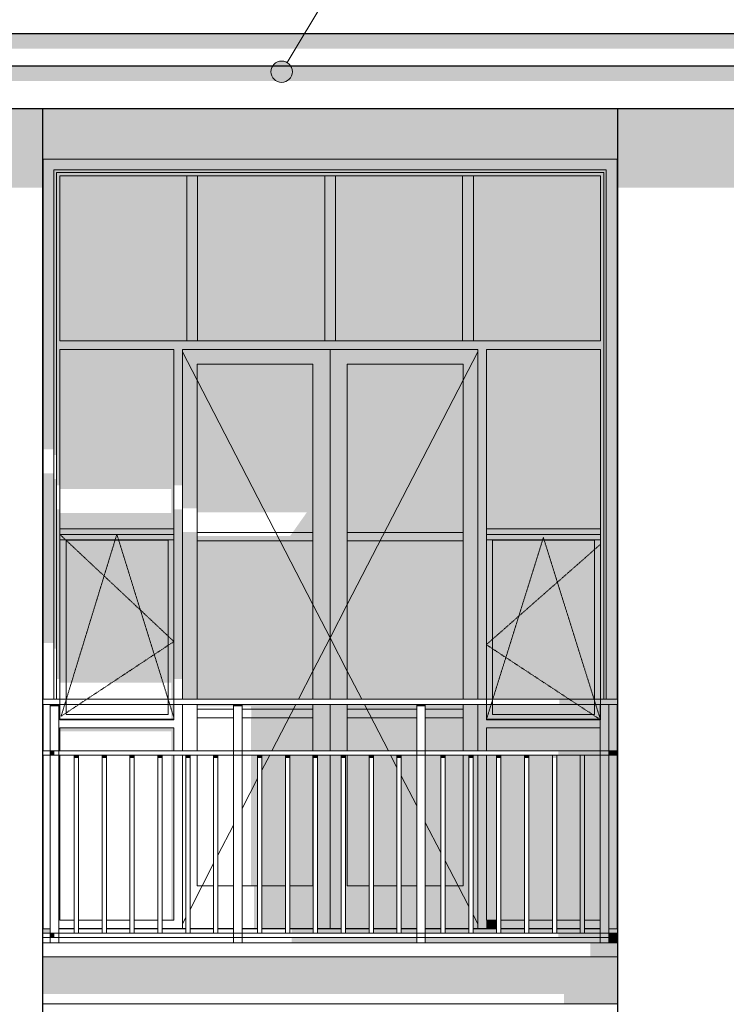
# Model space of a CAD drawing. Header units: millimetres. Extents: x -95523 to 190468, y -7401 to 17692.
# Tile 44 of 139: x -33514 to -30221, y 7618 to 12207. Entities that reach past the tile are written whole.
import ezdxf

# ---------------------------------------------------------------- set-up
doc = ezdxf.new("R2010")
doc.units = ezdxf.units.MM
doc.header["$MEASUREMENT"] = 0
doc.set_wipeout_variables(frame=1)
doc.linetypes.add('Wipeout_Contour', pattern=[1000, 0, -1000])
doc.linetypes.add('Невидимая', pattern=[3.912222, 2.822222, -1.09])
for name, color, linetype, lineweight in [('Р_Фасад в осях 1-24_2_0_Ном._пера__1', 7, 'Continuous', 15), ('Р_Фасад в осях 1-24_2_1 Молдинги_Ном._пера__2', 8, 'Continuous', 15), ('Р_Фасад в осях 1-24_2_1 Молдинги_Ном._пера__21', 7, 'Continuous', 30), ('Р_Фасад в осях 1-24_2_1_Покрытие пола_Ном._пера__2', 8, 'Continuous', 15), ('Р_Фасад в осях 1-24_2_2D - Общий_Ном._пера__1', 7, 'Continuous', 15), ('Р_Фасад в осях 1-24_2_Аннотация - Выносная Надпись.Фасад фрагмент_Ном._пера__1', 7, 'Continuous', 15), ('Р_Фасад в осях 1-24_2_Конструктив - Перекрытия_Ном._пера__2', 8, 'Continuous', 15), ('Р_Фасад в осях 1-24_2_Конструктив - Стены Несущие_Ном._пера__1', 7, 'Continuous', 15), ('Р_Фасад в осях 1-24_2_Конструктив - Стены Несущие_Ном._пера__2', 8, 'Continuous', 15), ('Р_Фасад в осях 1-24_2_Конструктив - Стены Несущие_Ном._пера__21', 7, 'Continuous', 30), ('Р_Фасад в осях 1-24_2_Новый_1 Молдинги_Ном._пера__2', 8, 'Continuous', 15), ('Р_Фасад в осях 1-24_2_Новый_1 Молдинги_Ном._пера__21', 7, 'Continuous', 30), ('Р_Фасад в осях 1-24_2_Новый_Ограждение_Ном._пера__1', 7, 'Continuous', 15), ('Р_Фасад в осях 1-24_2_Новый_Ограждение_Ном._пера__2', 8, 'Continuous', 15)]:
    doc.layers.add(name, color=color, linetype=linetype, lineweight=lineweight)
for name, color, linetype in [('Р_Фасад в осях 1-24_2_1_Покрытие пола', 7, 'Continuous'), ('Р_Фасад в осях 1-24_2_Аннотация - Выносная Надпись.Фасад фрагмент', 7, 'Continuous'), ('Р_Фасад в осях 1-24_2_Конструктив - Перекрытия', 7, 'Continuous')]:
    doc.layers.add(name, color=color, linetype=linetype)
doc.layers.add('Р_Фасад в осях 1-24_2_1_Покрытие пола_Ном._пера__161', color=7, linetype='Continuous', lineweight=13, true_color=0x6a6a6a)

msp = doc.modelspace()

# ---------------------------------------------------------------- hatches: boundary and pattern name
at = {"layer": 'Р_Фасад в осях 1-24_2_1 Молдинги_Ном._пера__2', "linetype": 'Continuous', "lineweight": 0, "true_color": 0x3f3f3f}
for points in [[(-39137.1, 12142.5), (-39137.1, 12071.8), (-24997.6, 12071.8), (-24997.6, 12142.5)], [(-24997.6, 11992.5), (-39137.1, 11992.5), (-39137.1, 11921.8), (-24997.6, 11921.8)]]:
    msp.add_hatch(color=250, dxfattribs=at).paths.add_polyline_path(points)
at = {"layer": 'Р_Фасад в осях 1-24_2_Аннотация - Выносная Надпись.Фасад фрагмент', "linetype": 'Continuous', "lineweight": 0, "true_color": 0x000000}
msp.add_hatch(color=18, dxfattribs=at).paths.add_polyline_path([(-32343.6, 11964.6), (-32339.8, 11945.4), (-32328.9, 11929.2), (-32312.7, 11918.4), (-32293.6, 11914.6), (-32274.4, 11918.4), (-32258.2, 11929.2), (-32247.4, 11945.4), (-32243.6, 11964.6), (-32247.4, 11983.7), (-32258.2, 11999.9), (-32274.4, 12010.8), (-32293.6, 12014.6), (-32312.7, 12010.8), (-32328.9, 11999.9), (-32339.8, 11983.7)])
at = {"layer": 'Р_Фасад в осях 1-24_2_Конструктив - Стены Несущие_Ном._пера__2', "linetype": 'Continuous', "lineweight": 0, "true_color": 0x3f3f3f}
for points in [[(-30727.2, 11792.5), (-33407.2, 11792.5), (-33407.2, 9040), (-33404.5, 9040), (-33404.5, 11557), (-30730.5, 11557), (-30730.5, 9040), (-30727.2, 9040)], [(-33404.5, 11557), (-33354.5, 11507), (-30780.5, 11507), (-30730.5, 11557)], [(-33404.5, 10205), (-33354.5, 10205), (-33354.5, 11507), (-33404.5, 11557)], [(-30780.5, 9040), (-30730.5, 9040), (-30730.5, 11557), (-30780.5, 11507)], [(-30780.5, 11507), (-33354.5, 11507), (-33342.5, 11495), (-30792.5, 11495)], [(-33354.5, 10178.1), (-33342.5, 10178.1), (-33342.5, 11495), (-33354.5, 11507)], [(-33342.5, 11495), (-33342.5, 11480), (-33327.5, 11480), (-30807.5, 11480), (-30792.5, 11480), (-30792.5, 11495)], [(-33342.5, 10036.7), (-33327.5, 10036.7), (-33327.5, 11480), (-33342.5, 11480)], [(-33327.5, 10710), (-32735, 10710), (-32735, 11480), (-33327.5, 11480)], [(-32735, 10710), (-32685, 10710), (-32685, 11480), (-32735, 11480)], [(-32092.5, 10710), (-32092.5, 11480), (-32685, 11480), (-32685, 10710)], [(-32092.5, 10710), (-32042.5, 10710), (-32042.5, 11480), (-32092.5, 11480)], [(-31450, 10710), (-31450, 11480), (-32042.5, 11480), (-32042.5, 10710)], [(-31450, 10710), (-31400, 10710), (-31400, 11480), (-31450, 11480)], [(-30807.5, 10710), (-30807.5, 11480), (-31400, 11480), (-31400, 10710)], [(-30807.5, 9040), (-30792.5, 9040), (-30792.5, 11480), (-30807.5, 11480), (-30807.5, 10710), (-30807.5, 10670)], [(-30792.5, 9040), (-30780.5, 9040), (-30780.5, 11507), (-30792.5, 11495)], [(-33327.5, 10710), (-33327.5, 10670), (-32795.5, 10670), (-32755.5, 10670), (-31379.5, 10670), (-31339.5, 10670), (-30807.5, 10670), (-30807.5, 10710)], [(-33327.5, 10670), (-33327.5, 10019.7), (-32807.5, 10019.7), (-32807.5, 9908.3), (-33327.5, 9908.3), (-33327.5, 9833.7), (-32795.5, 9833.7), (-32795.5, 10670)], [(-32795.5, 10670), (-32795.5, 10036.7), (-32755.5, 10036.7), (-32755.5, 10670)], [(-32067.5, 10670), (-32755.5, 10670), (-32755.5, 10602), (-32687.5, 10602), (-32147.5, 10602), (-32067.5, 10602)], [(-31379.5, 10670), (-32067.5, 10670), (-32067.5, 10602), (-31987.5, 10602), (-31447.5, 10602), (-31379.5, 10602)], [(-31379.5, 10670), (-31379.5, 9040), (-31339.5, 9040), (-31339.5, 10670)], [(-30807.5, 9833.7), (-30807.5, 10670), (-31339.5, 10670), (-31339.5, 9833.7)], [(-32755.5, 10602), (-32755.5, 9930.6), (-32687.5, 9930.6), (-32687.5, 10602)], [(-32687.5, 10602), (-32687.5, 9910.8), (-32176.2, 9910.8), (-32241.8, 9818), (-32147.5, 9818), (-32147.5, 10602)], [(-32147.5, 10602), (-32147.5, 9040), (-32067.5, 9040), (-32067.5, 10602)], [(-31987.5, 10602), (-32067.5, 10602), (-32067.5, 9040), (-31987.5, 9040)], [(-31987.5, 9818), (-31447.5, 9818), (-31447.5, 10602), (-31987.5, 10602)], [(-31447.5, 10602), (-31447.5, 9040), (-31379.5, 9040), (-31379.5, 10602)], [(-33354.5, 10093.5), (-33404.5, 10093.5), (-33404.5, 9302.1), (-33354.5, 9302.1)], [(-33342.5, 10066.6), (-33354.5, 10066.6), (-33354.5, 9275.2), (-33342.5, 9275.2)], [(-33327.5, 9925.2), (-33342.5, 9925.2), (-33342.5, 9133.8), (-33327.5, 9133.8)], [(-32795.5, 9925.2), (-32795.5, 9133.8), (-32755.5, 9133.8), (-32755.5, 9925.2)], [(-33327.5, 9783.7), (-32795.5, 9783.7), (-32795.5, 9833.7), (-33327.5, 9833.7)], [(-31339.5, 9783.7), (-30807.5, 9783.7), (-30807.5, 9833.7), (-31339.5, 9833.7)], [(-33327.5, 9783.7), (-33327.5, 9116.8), (-32807.5, 9116.8), (-32807.5, 9040), (-32795.5, 9040), (-32795.5, 9783.7)], [(-32755.5, 9040), (-32687.5, 9040), (-32687.5, 9819.2), (-32755.5, 9819.2)], [(-32254, 9800.8), (-32687.5, 9800.8), (-32687.5, 9778), (-32147.5, 9778), (-32147.5, 9818), (-32241.8, 9818)], [(-32147.5, 9778), (-32687.5, 9778), (-32687.5, 9040), (-32147.5, 9040)], [(-31447.5, 9778), (-31447.5, 9818), (-31987.5, 9818), (-31987.5, 9778)], [(-31987.5, 9040), (-31447.5, 9040), (-31447.5, 9778), (-31987.5, 9778)], [(-31339.5, 9783.7), (-31339.5, 9040), (-30807.5, 9040), (-30807.5, 9783.7)], [(-33404.5, 9015), (-33407.2, 9015), (-33407.2, 8800), (-33404.5, 8800)], [(-32807.5, 8947.3), (-32795.5, 8947.3), (-32795.5, 9015), (-32807.5, 9015)], [(-32687.5, 9007.9), (-32518.2, 9007.9), (-32518.2, 9015), (-32687.5, 9015)], [(-32478.2, 9007.9), (-32436.2, 9007.9), (-32436.2, 8994), (-32147.5, 8994), (-32147.5, 9015), (-32478.2, 9015)], [(-32147.5, 8994), (-32435.2, 8994), (-32435.2, 8954), (-32147.5, 8954)], [(-32147.5, 9015), (-32147.5, 8800), (-32067.5, 8800), (-32067.5, 9015)], [(-32067.5, 9015), (-32067.5, 8800), (-31987.5, 8800), (-31987.5, 9015)], [(-31663.8, 9015), (-31987.5, 9015), (-31987.5, 8994), (-31663.8, 8994)], [(-31663.8, 8994), (-31987.5, 8994), (-31987.5, 8954), (-31663.8, 8954)], [(-31623.8, 8994), (-31447.5, 8994), (-31447.5, 9015), (-31623.8, 9015)], [(-31447.5, 8994), (-31623.8, 8994), (-31623.8, 8954), (-31447.5, 8954)], [(-31447.5, 8800), (-31379.5, 8800), (-31379.5, 9015), (-31447.5, 9015)], [(-31379.5, 9015), (-31379.5, 8800), (-31339.5, 8800), (-31339.5, 8907.3), (-31339.5, 8947.3), (-31339.5, 9015)], [(-30809.3, 9015), (-31339.5, 9015), (-31339.5, 8947.3), (-30809.3, 8947.3)], [(-30769.3, 9015), (-30769.3, 8800), (-30730.5, 8800), (-30730.5, 9015)], [(-30730.5, 9015), (-30730.5, 8800), (-30727.2, 8800), (-30727.2, 9015)], [(-32518.2, 8954), (-32687.5, 8954), (-32687.5, 8952.6), (-32518.2, 8952.6)], [(-32478.2, 8954), (-32478.2, 8952.6), (-32436.2, 8952.6), (-32436.2, 8800), (-32147.5, 8800), (-32147.5, 8954)], [(-31987.5, 8954), (-31987.5, 8800), (-31663.8, 8800), (-31663.8, 8954)], [(-31623.8, 8800), (-31447.5, 8800), (-31447.5, 8954), (-31623.8, 8954)], [(-33327.5, 8907.3), (-33327.5, 8890.4), (-32807.5, 8890.4), (-32807.5, 8800), (-32795.5, 8800), (-32795.5, 8907.3)], [(-31339.5, 8907.3), (-30809.3, 8907.3), (-30809.3, 8947.3), (-31339.5, 8947.3)], [(-31339.5, 8907.3), (-31339.5, 8800), (-30809.3, 8800), (-30809.3, 8907.3)], [(-33404.5, 8780), (-33407.2, 8780), (-33407.2, 7950), (-33372.6, 7950), (-33372.6, 7970), (-33404.5, 7970)], [(-32807.5, 8010), (-32795.5, 8010), (-32795.5, 8780), (-32807.5, 8780)], [(-32436.2, 8170), (-32406, 8170), (-32406, 8780), (-32436.2, 8780)], [(-32276, 8780), (-32386, 8780), (-32386, 8170), (-32276, 8170)], [(-32256, 8780), (-32256, 8170), (-32147.5, 8170), (-32147.5, 8780)], [(-32146, 8780), (-32147.5, 8780), (-32147.5, 8170), (-32146, 8170)], [(-32067.5, 8780), (-32126, 8780), (-32126, 8170), (-32067.5, 8170)], [(-32067.5, 8170), (-32016, 8170), (-32016, 8780), (-32067.5, 8780)], [(-31996, 8170), (-31987.5, 8170), (-31987.5, 8780), (-31996, 8780)], [(-31987.5, 8780), (-31987.5, 8170), (-31886, 8170), (-31886, 8780)], [(-31756, 8780), (-31866, 8780), (-31866, 8170), (-31756, 8170)], [(-31736, 8170), (-31663.8, 8170), (-31663.8, 8780), (-31736, 8780)], [(-31551.5, 8780), (-31623.8, 8780), (-31623.8, 8170), (-31551.5, 8170)], [(-31531.5, 8780), (-31531.5, 8170), (-31447.5, 8170), (-31447.5, 8780)], [(-31447.5, 8170), (-31421.5, 8170), (-31421.5, 8780), (-31447.5, 8780)], [(-31379.5, 8780), (-31401.5, 8780), (-31401.5, 8170), (-31379.5, 8170)], [(-31379.5, 8780), (-31379.5, 7970), (-31339.5, 7970), (-31339.5, 8010), (-31339.5, 8780)], [(-31339.5, 8010), (-31291.5, 8010), (-31291.5, 8780), (-31339.5, 8780)], [(-31271.5, 8780), (-31271.5, 8010), (-31161.5, 8010), (-31161.5, 8780)], [(-31141.5, 8780), (-31141.5, 8010), (-31031.5, 8010), (-31031.5, 8780)], [(-31011.5, 8010), (-30901.5, 8010), (-30901.5, 8780), (-31011.5, 8780)], [(-30881.5, 8780), (-30881.5, 8010), (-30809.3, 8010), (-30809.3, 8780)], [(-30769.3, 8780), (-30769.3, 7970), (-30730.5, 7970), (-30730.5, 8780)], [(-30730.5, 7970), (-30769.3, 7970), (-30769.3, 7950), (-30727.2, 7950), (-30727.2, 8780), (-30730.5, 8780)], [(-32422.2, 7970), (-32406, 7970), (-32406, 8170), (-32422.2, 8170)], [(-32386, 8170), (-32386, 7970), (-32276, 7970), (-32276, 8170)], [(-32147.5, 8170), (-32256, 8170), (-32256, 7970), (-32146, 7970), (-32146, 8170)], [(-32126, 8170), (-32126, 7970), (-32067.5, 7970), (-32067.5, 8170)], [(-32067.5, 8170), (-32067.5, 7970), (-32016, 7970), (-32016, 8170)], [(-31996, 8170), (-31996, 7970), (-31886, 7970), (-31886, 8170), (-31987.5, 8170)], [(-31866, 7970), (-31756, 7970), (-31756, 8170), (-31866, 8170)], [(-31736, 8170), (-31736, 7970), (-31663.8, 7970), (-31663.8, 8170)], [(-31551.5, 8170), (-31623.8, 8170), (-31623.8, 7970), (-31551.5, 7970)], [(-31447.5, 8170), (-31531.5, 8170), (-31531.5, 7970), (-31421.5, 7970), (-31421.5, 8170)], [(-31379.5, 8170), (-31401.5, 8170), (-31401.5, 7970), (-31379.5, 7970)], [(-31339.5, 8010), (-31339.5, 7970), (-31291.5, 7970), (-31291.5, 8010)], [(-31271.5, 7970), (-31161.5, 7970), (-31161.5, 8010), (-31271.5, 8010)], [(-31141.5, 7970), (-31031.5, 7970), (-31031.5, 8010), (-31141.5, 8010)], [(-30901.5, 8010), (-31011.5, 8010), (-31011.5, 7970), (-30901.5, 7970)], [(-30881.5, 7970), (-30809.3, 7970), (-30809.3, 8010), (-30881.5, 8010)], [(-32146, 7970), (-32247.2, 7970), (-32247.2, 7950), (-32146, 7950)], [(-32126, 7950), (-32016, 7950), (-32016, 7970), (-32126, 7970)], [(-31996, 7950), (-31886, 7950), (-31886, 7970), (-31996, 7970)], [(-31866, 7950), (-31756, 7950), (-31756, 7970), (-31866, 7970)], [(-31736, 7950), (-31663.8, 7950), (-31663.8, 7970), (-31736, 7970)], [(-31623.8, 7950), (-31551.5, 7950), (-31551.5, 7970), (-31623.8, 7970)], [(-31531.5, 7970), (-31531.5, 7950), (-31421.5, 7950), (-31421.5, 7970)], [(-31291.5, 7970), (-31401.5, 7970), (-31401.5, 7950), (-31291.5, 7950)], [(-31271.5, 7970), (-31271.5, 7950), (-31161.5, 7950), (-31161.5, 7970)], [(-31031.5, 7970), (-31141.5, 7970), (-31141.5, 7950), (-31031.5, 7950)], [(-31011.5, 7970), (-31011.5, 7950), (-30901.5, 7950), (-30901.5, 7970)], [(-30881.5, 7950), (-30809.3, 7950), (-30809.3, 7970), (-30881.5, 7970)]]:
    msp.add_hatch(color=250, dxfattribs=at).paths.add_polyline_path(points)
at = {"layer": 'Р_Фасад в осях 1-24_2_Новый_1 Молдинги_Ном._пера__2', "linetype": 'Continuous', "lineweight": 0, "true_color": 0x3f3f3f}
for points in [[(-34927.2, 11792.5), (-34927.2, 11424.8), (-33407.2, 11424.8), (-33407.2, 11792.5)], [(-30727.2, 11792.5), (-30727.2, 11424.8), (-29207.2, 11424.8), (-29207.2, 11792.5)]]:
    msp.add_hatch(color=250, dxfattribs=at).paths.add_polyline_path(points)
at = {"layer": 'Р_Фасад в осях 1-24_2_Новый_Ограждение_Ном._пера__2', "linetype": 'Continuous', "lineweight": 0, "true_color": 0x3f3f3f}
for points in [[(-30999.6, 9040), (-30999.6, 9015), (-30789.3, 9015), (-30789.3, 9040)], [(-30789.3, 9040), (-30789.3, 9015), (-30727.2, 9015), (-30727.2, 9040)], [(-33332.6, 9015), (-33372.6, 9015), (-33372.6, 9007.9), (-33332.6, 9007.9)], [(-32518.2, 9015), (-32518.2, 9007.9), (-32478.2, 9007.9), (-32478.2, 9015)], [(-31623.8, 9015), (-31663.8, 9015), (-31663.8, 9007.9), (-31623.8, 9007.9)], [(-33372.6, 8800), (-33372.6, 8780), (-33352.6, 8780), (-33352.6, 8800)], [(-33260.4, 8765.9), (-33240.4, 8765.9), (-33240.4, 8780), (-33260.4, 8780)], [(-33130.4, 8765.9), (-33110.4, 8765.9), (-33110.4, 8780), (-33130.4, 8780)], [(-32980.4, 8780), (-33000.4, 8780), (-33000.4, 8765.9), (-32980.4, 8765.9)], [(-32870.4, 8765.9), (-32850.4, 8765.9), (-32850.4, 8780), (-32870.4, 8780)], [(-32740.4, 8765.9), (-32720.4, 8765.9), (-32720.4, 8780), (-32740.4, 8780)], [(-32590.4, 8780), (-32610.4, 8780), (-32610.4, 8765.9), (-32590.4, 8765.9)], [(-32406, 8780), (-32406, 8765.9), (-32386, 8765.9), (-32386, 8780)], [(-32256, 8780), (-32276, 8780), (-32276, 8765.9), (-32256, 8765.9)], [(-32126, 8780), (-32146, 8780), (-32146, 8765.9), (-32126, 8765.9)], [(-32016, 8765.9), (-31996, 8765.9), (-31996, 8780), (-32016, 8780)], [(-31866, 8780), (-31886, 8780), (-31886, 8765.9), (-31866, 8765.9)], [(-31736, 8780), (-31756, 8780), (-31756, 8765.9), (-31736, 8765.9)], [(-31551.5, 8765.9), (-31531.5, 8765.9), (-31531.5, 8780), (-31551.5, 8780)], [(-31421.5, 8765.9), (-31401.5, 8765.9), (-31401.5, 8780), (-31421.5, 8780)], [(-31271.5, 8780), (-31291.5, 8780), (-31291.5, 8765.9), (-31271.5, 8765.9)], [(-31161.5, 8780), (-31161.5, 8765.9), (-31141.5, 8765.9), (-31141.5, 8780)], [(-31031.5, 8765.9), (-31014.6, 8765.9), (-31014.6, 7950), (-31011.5, 7950), (-31011.5, 8780), (-31031.5, 8780)], [(-31004.6, 8800), (-31004.6, 8780), (-30789.3, 8780), (-30789.3, 8800)], [(-30901.5, 7950), (-30881.5, 7950), (-30881.5, 8780), (-30901.5, 8780)], [(-30769.3, 8800), (-30769.3, 8780), (-30727.2, 8780), (-30727.2, 8800)], [(-33372.6, 7950), (-33372.6, 7930), (-33352.6, 7930), (-33352.6, 7950)], [(-31004.6, 7950), (-31004.6, 7930), (-30789.3, 7930), (-30789.3, 7950)], [(-30769.3, 7950), (-30769.3, 7930), (-30727.2, 7930), (-30727.2, 7950)]]:
    msp.add_hatch(color=250, dxfattribs=at).paths.add_polyline_path(points)

# ---------------------------------------------------------------- linework, layer by layer
at = {"layer": 'Р_Фасад в осях 1-24_2_0_Ном._пера__1', "color": 7, "linetype": 'Невидимая', "lineweight": 15, "flags": 128}
for points in [[(-33327.5, 9808.7), (-32795.5, 9309.2), (-33321.3, 8961)], [(-33321.3, 8961), (-33061.5, 9808.7), (-32795.5, 8953.7)], [(-30807.5, 8944.6), (-31073.5, 9793.4), (-31339.5, 8944.6)], [(-30807.5, 9762.2), (-31339.5, 9294.5), (-30807.5, 8944.6)]]:
    msp.add_lwpolyline(points, dxfattribs=at)
at = {"layer": 'Р_Фасад в осях 1-24_2_1 Молдинги_Ном._пера__21', "color": 7, "linetype": 'Continuous', "lineweight": 30}
for p, q in [((-39137.1, 12142.5), (-24997.6, 12142.5)), ((-39137.1, 11992.5), (-24997.6, 11992.5)), ((-39137.1, 11792.5), (-24997.6, 11792.5))]:
    msp.add_line(p, q, dxfattribs=at)
at = {"layer": 'Р_Фасад в осях 1-24_2_2D - Общий_Ном._пера__1', "color": 7, "linetype": 'Continuous', "lineweight": 15, "flags": 128}
for points in [[(-33327.5, 9808.7), (-32795.5, 9808.7), (-32795.5, 8944.6), (-33327.5, 8944.6)], [(-33298.3, 8969), (-33298.3, 9781.3), (-32822.8, 9781.3), (-32822.8, 8969)], [(-31339.5, 9808.7), (-30807.5, 9808.7), (-30807.5, 8944.6), (-31339.5, 8944.6)], [(-31310.3, 8969), (-31310.3, 9781.3), (-30834.8, 9781.3), (-30834.8, 8969)]]:
    msp.add_lwpolyline(points, close=True, dxfattribs=at)
at = {"layer": 'Р_Фасад в осях 1-24_2_Аннотация - Выносная Надпись.Фасад фрагмент_Ном._пера__1', "color": 7, "linetype": 'Continuous', "lineweight": 15}
msp.add_line((-32267.8, 12007.4), (-31775.5, 12826.4), dxfattribs=at)
msp.add_circle((-32293.6, 11964.6), 50, dxfattribs=at)
at = {"layer": 'Р_Фасад в осях 1-24_2_Конструктив - Стены Несущие_Ном._пера__1', "color": 7, "linetype": 'Continuous', "lineweight": 15}
for p, q in [((-33404.5, 11557), (-33404.5, 9040)), ((-30730.5, 11557), (-33404.5, 11557)), ((-30730.5, 9040), (-30730.5, 11557)), ((-33354.5, 9040), (-33354.5, 11507)), ((-33354.5, 11507), (-30780.5, 11507)), ((-33342.5, 9040), (-33342.5, 11495)), ((-33342.5, 11495), (-30792.5, 11495)), ((-33327.5, 10710), (-33327.5, 11480)), ((-33327.5, 11480), (-32735, 11480)), ((-32685, 11480), (-32735, 11480)), ((-32735, 11480), (-32735, 10710)), ((-32685, 10710), (-32685, 11480)), ((-32685, 11480), (-32092.5, 11480)), ((-32042.5, 11480), (-32092.5, 11480)), ((-32092.5, 11480), (-32092.5, 10710)), ((-32042.5, 10710), (-32042.5, 11480)), ((-32042.5, 11480), (-31450, 11480)), ((-31400, 11480), (-31450, 11480)), ((-31450, 11480), (-31450, 10710)), ((-31400, 10710), (-31400, 11480)), ((-31400, 11480), (-30807.5, 11480)), ((-30807.5, 11480), (-30807.5, 10710)), ((-30792.5, 11495), (-30792.5, 9040)), ((-30780.5, 11507), (-30780.5, 9040)), ((-32735, 10710), (-33327.5, 10710)), ((-32735, 10710), (-32685, 10710)), ((-32092.5, 10710), (-32685, 10710)), ((-32092.5, 10710), (-32042.5, 10710)), ((-31450, 10710), (-32042.5, 10710)), ((-31450, 10710), (-31400, 10710)), ((-30807.5, 10710), (-31400, 10710)), ((-33327.5, 9833.7), (-33327.5, 10670)), ((-33327.5, 10670), (-32795.5, 10670)), ((-32795.5, 10670), (-32795.5, 9833.7)), ((-32755.5, 9040), (-32755.5, 10670)), ((-32755.5, 10670), (-31379.5, 10670)), ((-32755.5, 10658.8), (-32687.5, 10527)), ((-32067.5, 10670), (-32067.5, 9040)), ((-31379.5, 10658.8), (-31447.5, 10527)), ((-31379.5, 10670), (-31379.5, 9040)), ((-31339.5, 9833.7), (-31339.5, 10670)), ((-31339.5, 10670), (-30807.5, 10670)), ((-30807.5, 10670), (-30807.5, 9833.7)), ((-32687.5, 9040), (-32687.5, 10602)), ((-32687.5, 10602), (-32147.5, 10602)), ((-32147.5, 10602), (-32147.5, 9040)), ((-31987.5, 10602), (-31987.5, 9040)), ((-31447.5, 10602), (-31987.5, 10602)), ((-31447.5, 9040), (-31447.5, 10602)), ((-32687.5, 10527), (-32147.5, 9481)), ((-31447.5, 10527), (-31987.5, 9481)), ((-32795.5, 9833.7), (-33327.5, 9833.7)), ((-33327.5, 9833.7), (-33327.5, 9783.7)), ((-32795.5, 9783.7), (-32795.5, 9833.7)), ((-30807.5, 9833.7), (-31339.5, 9833.7)), ((-31339.5, 9833.7), (-31339.5, 9783.7)), ((-30807.5, 9783.7), (-30807.5, 9833.7)), ((-33327.5, 9040), (-33327.5, 9783.7)), ((-33327.5, 9783.7), (-32795.5, 9783.7)), ((-32795.5, 9783.7), (-32795.5, 9040)), ((-32147.5, 9818), (-32687.5, 9818)), ((-32687.5, 9778), (-32147.5, 9778)), ((-31987.5, 9818), (-31447.5, 9818)), ((-31447.5, 9778), (-31987.5, 9778)), ((-31339.5, 9040), (-31339.5, 9783.7)), ((-31339.5, 9783.7), (-30807.5, 9783.7)), ((-30807.5, 9783.7), (-30807.5, 9040)), ((-32147.5, 9481), (-32067.5, 9326)), ((-31987.5, 9481), (-32067.5, 9326)), ((-32147.5, 9171), (-32067.5, 9326)), ((-31987.5, 9171), (-32067.5, 9326)), ((-32215.1, 9040), (-32147.5, 9171)), ((-31919.8, 9040), (-31987.5, 9171)), ((-33404.5, 9015), (-33404.5, 8800)), ((-33327.5, 8947.3), (-33327.5, 9015)), ((-32795.5, 9015), (-32795.5, 8947.3)), ((-32755.5, 8800), (-32755.5, 9015)), ((-32687.5, 8800), (-32687.5, 9015)), ((-32518.2, 8994), (-32687.5, 8994)), ((-32147.5, 8994), (-32478.2, 8994)), ((-32339, 8800), (-32228, 9015)), ((-32147.5, 9015), (-32147.5, 8800)), ((-32067.5, 9015), (-32067.5, 8800)), ((-31987.5, 9015), (-31987.5, 8800)), ((-31987.5, 8994), (-31663.8, 8994)), ((-31795.9, 8800), (-31906.9, 9015)), ((-31623.8, 8994), (-31447.5, 8994)), ((-31447.5, 8800), (-31447.5, 9015)), ((-31379.5, 9015), (-31379.5, 8800)), ((-31339.5, 8947.3), (-31339.5, 9015)), ((-30730.5, 8800), (-30730.5, 9015)), ((-32687.5, 8954), (-32518.2, 8954)), ((-32478.2, 8954), (-32147.5, 8954)), ((-31663.8, 8954), (-31987.5, 8954)), ((-31447.5, 8954), (-31623.8, 8954)), ((-32795.5, 8947.3), (-33327.5, 8947.3)), ((-33327.5, 8800), (-33327.5, 8907.3)), ((-33327.5, 8907.3), (-32795.5, 8907.3)), ((-32795.5, 8907.3), (-32795.5, 8800)), ((-30809.3, 8947.3), (-31339.5, 8947.3)), ((-31339.5, 8800), (-31339.5, 8907.3)), ((-31339.5, 8907.3), (-30809.3, 8907.3)), ((-33404.5, 8780), (-33404.5, 7970)), ((-33327.5, 8010), (-33327.5, 8780)), ((-32795.5, 8780), (-32795.5, 8010)), ((-32755.5, 7970), (-32755.5, 8780)), ((-32687.5, 8170), (-32687.5, 8780)), ((-32386, 8709), (-32349.3, 8780)), ((-32147.5, 8780), (-32147.5, 8170)), ((-32067.5, 8780), (-32067.5, 7970)), ((-31987.5, 8780), (-31987.5, 8170)), ((-31756, 8722.6), (-31785.6, 8780)), ((-31447.5, 8170), (-31447.5, 8780)), ((-31379.5, 8780), (-31379.5, 7970)), ((-31339.5, 8010), (-31339.5, 8780)), ((-30730.5, 7970), (-30730.5, 8780)), ((-31663.8, 8544), (-31736, 8683.9)), ((-32478.2, 8530.3), (-32406, 8670.2)), ((-32590.4, 8313), (-32518.2, 8452.9)), ((-31551.5, 8326.6), (-31623.8, 8466.5)), ((-32664.2, 8170), (-32610.4, 8274.2)), ((-31470.7, 8170), (-31531.5, 8287.8)), ((-32720.4, 8061.1), (-32664.2, 8170)), ((-32610.4, 8170), (-32687.5, 8170)), ((-32518.2, 8170), (-32590.4, 8170)), ((-32406, 8170), (-32478.2, 8170)), ((-32276, 8170), (-32386, 8170)), ((-32147.5, 8170), (-32256, 8170)), ((-31987.5, 8170), (-31886, 8170)), ((-31866, 8170), (-31756, 8170)), ((-31736, 8170), (-31663.8, 8170)), ((-31623.8, 8170), (-31551.5, 8170)), ((-31531.5, 8170), (-31447.5, 8170)), ((-31421.5, 8074.7), (-31470.7, 8170)), ((-31379.5, 7993.2), (-31401.5, 8036)), ((-33260.4, 8010), (-33327.5, 8010)), ((-33130.4, 8010), (-33240.4, 8010)), ((-33000.4, 8010), (-33110.4, 8010)), ((-32870.4, 8010), (-32980.4, 8010)), ((-32795.5, 8010), (-32850.4, 8010)), ((-32755.5, 7993.2), (-32740.4, 8022.4)), ((-31291.5, 8010), (-31339.5, 8010)), ((-31161.5, 8010), (-31271.5, 8010)), ((-31031.5, 8010), (-31141.5, 8010)), ((-30901.5, 8010), (-31011.5, 8010)), ((-30809.3, 8010), (-30881.5, 8010)), ((-33404.5, 7970), (-33372.6, 7970)), ((-30769.3, 7970), (-30730.5, 7970))]:
    msp.add_line(p, q, dxfattribs=at)
at = {"layer": 'Р_Фасад в осях 1-24_2_Конструктив - Стены Несущие_Ном._пера__21', "color": 7, "linetype": 'Continuous', "lineweight": 30}
for p, q in [((-33260.4, 7970), (-33332.6, 7970)), ((-33130.4, 7970), (-33240.4, 7970)), ((-33000.4, 7970), (-33110.4, 7970)), ((-32870.4, 7970), (-32980.4, 7970)), ((-32740.4, 7970), (-32850.4, 7970)), ((-32610.4, 7970), (-32720.4, 7970)), ((-32518.2, 7970), (-32590.4, 7970)), ((-32406, 7970), (-32478.2, 7970)), ((-32276, 7970), (-32386, 7970)), ((-32146, 7970), (-32256, 7970)), ((-32016, 7970), (-32126, 7970)), ((-31886, 7970), (-31996, 7970)), ((-31756, 7970), (-31866, 7970)), ((-31663.8, 7970), (-31736, 7970)), ((-31551.5, 7970), (-31623.8, 7970)), ((-31421.5, 7970), (-31531.5, 7970)), ((-31291.5, 7970), (-31401.5, 7970)), ((-31161.5, 7970), (-31271.5, 7970)), ((-31031.5, 7970), (-31141.5, 7970)), ((-30901.5, 7970), (-31011.5, 7970)), ((-30809.3, 7970), (-30881.5, 7970))]:
    msp.add_line(p, q, dxfattribs=at)
at = {"layer": 'Р_Фасад в осях 1-24_2_Новый_Ограждение_Ном._пера__1', "color": 7, "linetype": 'Continuous', "lineweight": 15}
for p, q in [((-33352.6, 9040), (-33407.2, 9040)), ((-30789.3, 9040), (-33352.6, 9040)), ((-30789.3, 9040), (-30727.2, 9040)), ((-33352.6, 9015), (-33407.2, 9015)), ((-30789.3, 9015), (-33352.6, 9015)), ((-32518.2, 8800), (-32518.2, 9015)), ((-32478.2, 8800), (-32478.2, 9015)), ((-31663.8, 8800), (-31663.8, 9015)), ((-31623.8, 8800), (-31623.8, 9015)), ((-30789.3, 9015), (-30727.2, 9015)), ((-33372.6, 8800), (-33407.2, 8800)), ((-33372.6, 8780), (-33407.2, 8780)), ((-33352.6, 8800), (-33372.6, 8800)), ((-33352.6, 8780), (-33372.6, 8780)), ((-33332.6, 8800), (-33352.6, 8800)), ((-33332.6, 8780), (-33352.6, 8780)), ((-32518.2, 8800), (-33332.6, 8800)), ((-32518.2, 8780), (-33332.6, 8780)), ((-33260.4, 7950), (-33260.4, 8780)), ((-33240.4, 7950), (-33240.4, 8780)), ((-33130.4, 7950), (-33130.4, 8780)), ((-33110.4, 7950), (-33110.4, 8780)), ((-33000.4, 7950), (-33000.4, 8780)), ((-32980.4, 7950), (-32980.4, 8780)), ((-32870.4, 7950), (-32870.4, 8780)), ((-32850.4, 7950), (-32850.4, 8780)), ((-32740.4, 7950), (-32740.4, 8780)), ((-32720.4, 7950), (-32720.4, 8780)), ((-32610.4, 7950), (-32610.4, 8780)), ((-32590.4, 7950), (-32590.4, 8780)), ((-32478.2, 8800), (-32518.2, 8800)), ((-32518.2, 8780), (-32518.2, 8800)), ((-32478.2, 8780), (-32518.2, 8780)), ((-32518.2, 7950), (-32518.2, 8780)), ((-31663.8, 8800), (-32478.2, 8800)), ((-32478.2, 8780), (-32478.2, 8800)), ((-31663.8, 8780), (-32478.2, 8780)), ((-32478.2, 7950), (-32478.2, 8780)), ((-32406, 7950), (-32406, 8780)), ((-32386, 7950), (-32386, 8780)), ((-32276, 7950), (-32276, 8780)), ((-32256, 7950), (-32256, 8780)), ((-32146, 7950), (-32146, 8780)), ((-32126, 7950), (-32126, 8780)), ((-32016, 7950), (-32016, 8780)), ((-31996, 7950), (-31996, 8780)), ((-31886, 7950), (-31886, 8780)), ((-31866, 7950), (-31866, 8780)), ((-31756, 7950), (-31756, 8780)), ((-31736, 7950), (-31736, 8780)), ((-31623.8, 8800), (-31663.8, 8800)), ((-31663.8, 8780), (-31663.8, 8800)), ((-31623.8, 8780), (-31663.8, 8780)), ((-31663.8, 7950), (-31663.8, 8780)), ((-30809.3, 8800), (-31623.8, 8800)), ((-31623.8, 8780), (-31623.8, 8800)), ((-30809.3, 8780), (-31623.8, 8780)), ((-31623.8, 7950), (-31623.8, 8780)), ((-31551.5, 7950), (-31551.5, 8780)), ((-31531.5, 7950), (-31531.5, 8780)), ((-31421.5, 7950), (-31421.5, 8780)), ((-31401.5, 7950), (-31401.5, 8780)), ((-31291.5, 7950), (-31291.5, 8780)), ((-31271.5, 7950), (-31271.5, 8780)), ((-31161.5, 7950), (-31161.5, 8780)), ((-31141.5, 7950), (-31141.5, 8780)), ((-31031.5, 7950), (-31031.5, 8780)), ((-31011.5, 7950), (-31011.5, 8780)), ((-30901.5, 7950), (-30901.5, 8780)), ((-30881.5, 7950), (-30881.5, 8780)), ((-30789.3, 8800), (-30809.3, 8800)), ((-30789.3, 8780), (-30809.3, 8780)), ((-30789.3, 8800), (-30769.3, 8800)), ((-30789.3, 8780), (-30769.3, 8780)), ((-30769.3, 8800), (-30727.2, 8800)), ((-30769.3, 8780), (-30727.2, 8780)), ((-33372.6, 7950), (-33407.2, 7950)), ((-33352.6, 7950), (-33372.6, 7950)), ((-33332.6, 7950), (-33352.6, 7950)), ((-32518.2, 7950), (-33332.6, 7950)), ((-32478.2, 7950), (-32518.2, 7950)), ((-32518.2, 7930), (-32518.2, 7950)), ((-31663.8, 7950), (-32478.2, 7950)), ((-32478.2, 7930), (-32478.2, 7950)), ((-31623.8, 7950), (-31663.8, 7950)), ((-31663.8, 7930), (-31663.8, 7950)), ((-30809.3, 7950), (-31623.8, 7950)), ((-31623.8, 7930), (-31623.8, 7950)), ((-30789.3, 7950), (-30809.3, 7950)), ((-30789.3, 7950), (-30769.3, 7950)), ((-30769.3, 7950), (-30727.2, 7950)), ((-33372.6, 7930), (-33407.2, 7930)), ((-33352.6, 7930), (-33372.6, 7930)), ((-33332.6, 7930), (-33352.6, 7930)), ((-32518.2, 7930), (-33332.6, 7930)), ((-32478.2, 7930), (-32518.2, 7930)), ((-31663.8, 7930), (-32478.2, 7930)), ((-31623.8, 7930), (-31663.8, 7930)), ((-30809.3, 7930), (-31623.8, 7930)), ((-30789.3, 7930), (-30809.3, 7930)), ((-30789.3, 7930), (-30769.3, 7930)), ((-30769.3, 7930), (-30727.2, 7930))]:
    msp.add_line(p, q, dxfattribs=at)
at = {"layer": 'Р_Фасад в осях 1-24_2_Новый_Ограждение_Ном._пера__2', "color": 8, "linetype": 'Continuous', "lineweight": 15}
for p, q in [((-33372.6, 8800), (-33372.6, 9015)), ((-33332.6, 8800), (-33332.6, 9015)), ((-30809.3, 8800), (-30809.3, 9015)), ((-30769.3, 8800), (-30769.3, 9015)), ((-33372.6, 8780), (-33372.6, 8800)), ((-33372.6, 7950), (-33372.6, 8780)), ((-33332.6, 8780), (-33332.6, 8800)), ((-33332.6, 7950), (-33332.6, 8780)), ((-30809.3, 8780), (-30809.3, 8800)), ((-30809.3, 7950), (-30809.3, 8780)), ((-30769.3, 8780), (-30769.3, 8800)), ((-30769.3, 7950), (-30769.3, 8780)), ((-33372.6, 7930), (-33372.6, 7950)), ((-33332.6, 7930), (-33332.6, 7950)), ((-30809.3, 7930), (-30809.3, 7950)), ((-30769.3, 7930), (-30769.3, 7950))]:
    msp.add_line(p, q, dxfattribs=at)

# ---------------------------------------------------------------- wipeouts: each hides what was drawn before it
at = {"color": 254, "linetype": 'Wipeout_Contour', "lineweight": 0, "ltscale": 131949.539961}
msp.add_wipeout([(-33407.2, 7840), (-33407.2, 7620), (-30727.2, 7620), (-30727.2, 7840)], dxfattribs=at).dxf.layer = 'Р_Фасад в осях 1-24_2_Конструктив - Перекрытия'

# ---------------------------------------------------------------- next in the draw order: hatches: boundary and pattern name
at = {"layer": 'Р_Фасад в осях 1-24_2_Конструктив - Стены Несущие_Ном._пера__2', "linetype": 'Continuous', "lineweight": 0, "true_color": 0x3f3f3f}
msp.add_hatch(color=250, dxfattribs=at).paths.add_polyline_path([(-33407.2, 7580), (-33404.2, 7580), (-33404.2, 7617), (-30730.2, 7617), (-30730.2, 7580), (-30727.2, 7580), (-30727.2, 7620), (-33407.2, 7620)])

# ---------------------------------------------------------------- next in the draw order: linework, layer by layer
at = {"layer": 'Р_Фасад в осях 1-24_2_Конструктив - Перекрытия_Ном._пера__2', "color": 8, "linetype": 'Continuous', "lineweight": 15}
msp.add_line((-33407.2, 7620), (-30727.2, 7620), dxfattribs=at)

# ---------------------------------------------------------------- next in the draw order: wipeouts: each hides what was drawn before it
at = {"color": 254, "linetype": 'Wipeout_Contour', "lineweight": 0, "ltscale": 132083.848054}
msp.add_wipeout([(-33407.2, 7840), (-30727.2, 7840), (-30727.2, 7905), (-33407.2, 7905)], dxfattribs=at).dxf.layer = 'Р_Фасад в осях 1-24_2_1_Покрытие пола'

# ---------------------------------------------------------------- next in the draw order: hatches: boundary and pattern name
at = {"layer": 'Р_Фасад в осях 1-24_2_1_Покрытие пола_Ном._пера__2', "linetype": 'Continuous', "lineweight": 0, "true_color": 0x3f3f3f}
msp.add_hatch(color=250, dxfattribs=at).paths.add_polyline_path([(-30854.6, 7905), (-30854.6, 7840), (-30727.2, 7840), (-30727.2, 7905)])
at = {"layer": 'Р_Фасад в осях 1-24_2_Конструктив - Перекрытия_Ном._пера__2', "linetype": 'Continuous', "lineweight": 0, "true_color": 0x3f3f3f}
msp.add_hatch(color=250, dxfattribs=at).paths.add_polyline_path([(-33407.2, 7666.6), (-30977.2, 7666.6), (-30977.2, 7620), (-30727.2, 7620), (-30727.2, 7840), (-33407.2, 7840)])
at = {"layer": 'Р_Фасад в осях 1-24_2_Конструктив - Стены Несущие_Ном._пера__2', "linetype": 'Continuous', "lineweight": 0, "true_color": 0x3f3f3f}
for points in [[(-32247.2, 7930), (-32247.2, 7905), (-31663.8, 7905), (-31663.8, 7930)], [(-30809.3, 7930), (-31623.8, 7930), (-31623.8, 7905), (-30809.3, 7905)], [(-30769.3, 7930), (-30769.3, 7905), (-30727.2, 7905), (-30727.2, 7930)]]:
    msp.add_hatch(color=250, dxfattribs=at).paths.add_polyline_path(points)
at = {"layer": 'Р_Фасад в осях 1-24_2_Новый_Ограждение_Ном._пера__2', "linetype": 'Continuous', "lineweight": 0, "true_color": 0x3f3f3f}
msp.add_hatch(color=250, dxfattribs=at).paths.add_polyline_path([(-30809.3, 8800), (-30789.3, 8800), (-30789.3, 8780), (-30809.3, 8780), (-30809.3, 7950), (-30789.3, 7950), (-30789.3, 7930), (-30809.3, 7930), (-30809.3, 7905), (-30769.3, 7905), (-30769.3, 9015), (-30789.3, 9015), (-30809.3, 9015)])

# ---------------------------------------------------------------- next in the draw order: linework, layer by layer
at = {"layer": 'Р_Фасад в осях 1-24_2_1_Покрытие пола_Ном._пера__161', "color": 251, "linetype": 'Continuous', "lineweight": 13, "true_color": 0x6a6a6a}
for p, q in [((-33407.2, 7905), (-30727.2, 7905)), ((-33407.2, 7840), (-30727.2, 7840))]:
    msp.add_line(p, q, dxfattribs=at)
at = {"layer": 'Р_Фасад в осях 1-24_2_Новый_1 Молдинги_Ном._пера__21', "color": 7, "linetype": 'Continuous', "lineweight": 30}
for p, q in [((-33407.2, 5060.1), (-33407.2, 11792.5)), ((-30727.2, 5060), (-30727.2, 11792.5))]:
    msp.add_line(p, q, dxfattribs=at)
at = {"layer": 'Р_Фасад в осях 1-24_2_Новый_Ограждение_Ном._пера__1', "color": 7, "linetype": 'Continuous', "lineweight": 15}
for p, q in [((-32518.2, 7905), (-32518.2, 7930)), ((-32478.2, 7905), (-32478.2, 7930)), ((-31663.8, 7905), (-31663.8, 7930)), ((-31623.8, 7905), (-31623.8, 7930))]:
    msp.add_line(p, q, dxfattribs=at)
at = {"layer": 'Р_Фасад в осях 1-24_2_Новый_Ограждение_Ном._пера__2', "color": 8, "linetype": 'Continuous', "lineweight": 15}
for p, q in [((-33372.6, 7905), (-33372.6, 7930)), ((-33332.6, 7905), (-33332.6, 7930)), ((-30809.3, 7905), (-30809.3, 7930)), ((-30769.3, 7905), (-30769.3, 7930))]:
    msp.add_line(p, q, dxfattribs=at)

doc.saveas('drawing.dxf')
